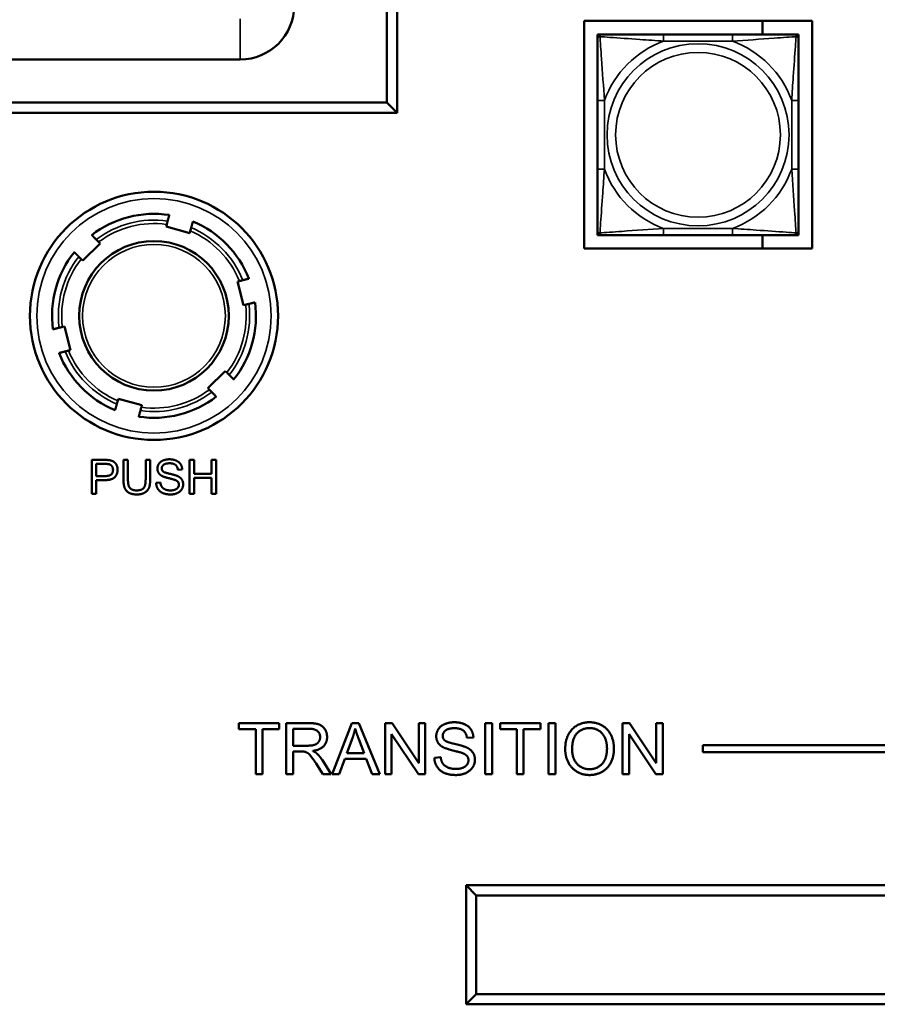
# Model space of a CAD drawing. Header units: inches. Extents: x 3.3 to 44.7, y 1.4 to 39.2.
# Tile 48 of 85: x 33.6 to 36.1, y 8.1 to 11. Entities that reach past the tile are written whole.
import ezdxf

# ---------------------------------------------------------------- set-up
doc = ezdxf.new("R2010")
doc.units = ezdxf.units.IN
doc.header["$MEASUREMENT"] = 0
doc.layers.add('Visible (ANSI)', color=7, linetype='Continuous', lineweight=50)
doc.layers.add('Visible Narrow (ANSI)', color=7, linetype='Continuous', lineweight=35)

msp = doc.modelspace()

# ---------------------------------------------------------------- linework, layer by layer
at = {"layer": 'Visible (ANSI)'}
for p, q in [((34.6892, 10.7118), (34.6892, 11.9918)), ((34.6592, 11.9618), (34.6592, 10.7418)), ((35.2399, 10.9829), (35.9105, 10.9829)), ((35.2399, 10.3124), (35.2399, 10.9829)), ((35.7645, 10.9829), (35.7645, 10.9426)), ((35.9105, 10.9829), (35.9105, 10.3124)), ((35.2795, 10.9426), (35.2854, 10.9426)), ((35.2795, 10.9367), (35.2795, 10.9426)), ((35.2795, 10.9308), (35.2795, 10.9367)), ((35.2854, 10.9426), (35.2913, 10.9426)), ((35.676, 10.9426), (35.4737, 10.9426)), ((35.8583, 10.9426), (35.8642, 10.9426)), ((35.8642, 10.9426), (35.8701, 10.9426)), ((35.8701, 10.9426), (35.8701, 10.9367)), ((35.8701, 10.9367), (35.8701, 10.9308)), ((31.0352, 10.8687), (34.2277, 10.8687)), ((35.2795, 10.7485), (35.2795, 10.5462)), ((35.8701, 10.5462), (35.8701, 10.7485)), ((34.6592, 10.7418), (30.5974, 10.7418)), ((34.6592, 10.7418), (34.6892, 10.7118)), ((30.5674, 10.7118), (34.6892, 10.7118)), ((34.0096, 10.3777), (34.0113, 10.3837)), ((34.079, 10.3584), (34.0096, 10.3777)), ((34.0807, 10.3645), (34.079, 10.3584)), ((35.2795, 10.358), (35.2795, 10.3639)), ((35.2795, 10.3521), (35.2795, 10.358)), ((35.2854, 10.3521), (35.2795, 10.3521)), ((35.2913, 10.3521), (35.2854, 10.3521)), ((35.4737, 10.3521), (35.676, 10.3521)), ((35.7645, 10.3521), (35.7645, 10.3124)), ((35.8642, 10.3521), (35.8583, 10.3521)), ((35.8701, 10.3521), (35.8642, 10.3521)), ((35.8701, 10.3639), (35.8701, 10.358)), ((35.8701, 10.358), (35.8701, 10.3521)), ((33.8155, 10.3275), (33.7642, 10.2771)), ((33.8111, 10.332), (33.8155, 10.3275)), ((35.9105, 10.3124), (35.2399, 10.3124)), ((33.7642, 10.2771), (33.7598, 10.2815)), ((34.2195, 10.2154), (34.2256, 10.217)), ((34.2375, 10.1457), (34.2195, 10.2154)), ((34.2436, 10.1473), (34.2375, 10.1457)), ((33.7045, 10.0823), (33.7105, 10.0839)), ((33.7105, 10.0839), (33.7286, 10.0142)), ((33.7286, 10.0142), (33.7225, 10.0126)), ((34.1326, 9.902), (34.1839, 9.9525)), ((34.1839, 9.9525), (34.1883, 9.948)), ((34.137, 9.8976), (34.1326, 9.902)), ((33.8674, 9.8651), (33.8691, 9.8711)), ((33.8691, 9.8711), (33.9384, 9.8519)), ((33.9384, 9.8519), (33.9368, 9.8458)), ((33.7907, 9.691), (33.8284, 9.691)), ((33.7907, 9.591), (33.7907, 9.691)), ((33.8039, 9.6435), (33.8039, 9.6792)), ((33.8039, 9.6792), (33.8295, 9.6792)), ((33.8841, 9.6333), (33.8841, 9.691)), ((33.8841, 9.691), (33.8974, 9.691)), ((33.8974, 9.691), (33.8974, 9.6333)), ((33.9495, 9.6333), (33.9495, 9.691)), ((33.9495, 9.691), (33.9628, 9.691)), ((33.9628, 9.691), (33.9628, 9.6333)), ((34.0785, 9.691), (34.0918, 9.691)), ((34.0785, 9.591), (34.0785, 9.691)), ((34.0918, 9.691), (34.0918, 9.6499)), ((34.1436, 9.6499), (34.1436, 9.691)), ((34.1436, 9.691), (34.1569, 9.691)), ((34.1569, 9.691), (34.1569, 9.591)), ((34.057, 9.6629), (34.0443, 9.6619)), ((34.0918, 9.6499), (34.1436, 9.6499)), ((33.8298, 9.6435), (33.8039, 9.6435)), ((33.8296, 9.6317), (33.8039, 9.6317)), ((33.8039, 9.6317), (33.8039, 9.591)), ((33.9803, 9.6232), (33.9928, 9.6243)), ((34.1436, 9.6381), (34.0918, 9.6381)), ((34.0918, 9.6381), (34.0918, 9.591)), ((34.1436, 9.591), (34.1436, 9.6381)), ((33.8039, 9.591), (33.7907, 9.591)), ((34.0918, 9.591), (34.0785, 9.591)), ((34.1569, 9.591), (34.1436, 9.591)), ((34.2238, 8.899), (34.2238, 8.9167)), ((34.2238, 8.9167), (34.3427, 8.9167)), ((34.2732, 8.899), (34.2238, 8.899)), ((34.2732, 8.7667), (34.2732, 8.899)), ((34.3427, 8.899), (34.2931, 8.899)), ((34.2931, 8.899), (34.2931, 8.7667)), ((34.3427, 8.9167), (34.3427, 8.899)), ((34.3634, 8.9167), (34.4299, 8.9167)), ((34.3634, 8.7667), (34.3634, 8.9167)), ((34.3833, 8.8505), (34.3833, 8.9002)), ((34.3833, 8.9002), (34.4308, 8.9002)), ((34.4981, 8.7667), (34.5557, 8.9167)), ((34.5557, 8.9167), (34.5772, 8.9167)), ((34.5772, 8.9167), (34.6385, 8.7667)), ((34.6541, 8.9167), (34.6745, 8.9167)), ((34.6541, 8.7667), (34.6541, 8.9167)), ((34.6745, 8.9167), (34.7534, 8.799)), ((34.7534, 8.799), (34.7534, 8.9167)), ((34.7534, 8.9167), (34.7724, 8.9167)), ((34.7724, 8.9167), (34.7724, 8.7667)), ((34.9489, 8.9167), (34.9688, 8.9167)), ((34.9489, 8.7667), (34.9489, 8.9167)), ((34.9688, 8.9167), (34.9688, 8.7667)), ((34.9924, 8.899), (34.9924, 8.9167)), ((34.9924, 8.9167), (35.1114, 8.9167)), ((35.0418, 8.899), (34.9924, 8.899)), ((35.0418, 8.7667), (35.0418, 8.899)), ((35.1114, 8.899), (35.0617, 8.899)), ((35.0617, 8.899), (35.0617, 8.7667)), ((35.1114, 8.9167), (35.1114, 8.899)), ((35.1351, 8.9167), (35.155, 8.9167)), ((35.1351, 8.7667), (35.1351, 8.9167)), ((35.155, 8.9167), (35.155, 8.7667)), ((35.3528, 8.9167), (35.3732, 8.9167)), ((35.3528, 8.7667), (35.3528, 8.9167)), ((35.3732, 8.9167), (35.4521, 8.799)), ((35.4521, 8.799), (35.4521, 8.9167)), ((35.4521, 8.9167), (35.471, 8.9167)), ((35.471, 8.9167), (35.471, 8.7667)), ((34.5413, 8.8282), (34.5579, 8.8723)), ((34.5765, 8.8699), (34.5923, 8.8282)), ((34.752, 8.7667), (34.6731, 8.8845)), ((34.6731, 8.8845), (34.6731, 8.7667)), ((34.9139, 8.8746), (34.8949, 8.8731)), ((35.4507, 8.7667), (35.3718, 8.8845)), ((35.3718, 8.8845), (35.3718, 8.7667)), ((34.4259, 8.8505), (34.3833, 8.8505)), ((34.4063, 8.8334), (34.3833, 8.8334)), ((34.3833, 8.8334), (34.3833, 8.7667)), ((35.5885, 8.8318), (35.5885, 8.8518)), ((35.5885, 8.8518), (41.5885, 8.8518)), ((34.4695, 8.8076), (34.4955, 8.7667)), ((34.5356, 8.8121), (34.5191, 8.7667)), ((34.5985, 8.8121), (34.5356, 8.8121)), ((34.5923, 8.8282), (34.5413, 8.8282)), ((34.6158, 8.7667), (34.5985, 8.8121)), ((34.7989, 8.815), (34.8176, 8.8166)), ((41.5885, 8.8318), (35.5885, 8.8318)), ((34.4707, 8.7667), (34.4508, 8.798)), ((34.2931, 8.7667), (34.2732, 8.7667)), ((34.3833, 8.7667), (34.3634, 8.7667)), ((34.4955, 8.7667), (34.4707, 8.7667)), ((34.5191, 8.7667), (34.4981, 8.7667)), ((34.6385, 8.7667), (34.6158, 8.7667)), ((34.6731, 8.7667), (34.6541, 8.7667)), ((34.7724, 8.7667), (34.752, 8.7667)), ((34.9688, 8.7667), (34.9489, 8.7667)), ((35.0617, 8.7667), (35.0418, 8.7667)), ((35.155, 8.7667), (35.1351, 8.7667)), ((35.3718, 8.7667), (35.3528, 8.7667)), ((35.471, 8.7667), (35.4507, 8.7667)), ((34.8923, 8.4398), (34.8923, 8.0898)), ((37.3023, 8.4398), (34.8923, 8.4398)), ((34.9223, 8.4098), (34.8923, 8.4398)), ((34.9223, 8.1198), (34.9223, 8.4098)), ((34.9223, 8.4098), (37.2723, 8.4098)), ((34.8923, 8.0898), (34.9223, 8.1198)), ((37.2723, 8.1198), (34.9223, 8.1198)), ((34.8923, 8.0898), (37.3023, 8.0898))]:
    msp.add_line(p, q, dxfattribs=at)
for radius in [0.365, 0.22]:
    msp.add_circle((33.974, 10.1148), radius, dxfattribs=at)
for centre, radius, start, end in [((34.2277, 11.0275), 0.1588, 270, 0), ((35.2854, 10.9367), 0.00591, 90, 180), ((35.2913, 10.9308), 0.0118, 90, 180), ((35.8583, 10.9308), 0.0118, 0, 90), ((35.8642, 10.9367), 0.00591, 0, 90), ((33.974, 10.1148), 0.3, 81.3837, 127.5995), ((33.974, 10.1148), 0.3, 21.3837, 67.5995), ((35.2913, 10.3639), 0.0118, 180, 270), ((35.2854, 10.358), 0.00591, 180, 270), ((35.8583, 10.3639), 0.0118, 270, 0), ((35.8642, 10.358), 0.00591, 270, 0), ((33.974, 10.1148), 0.3, 141.3837, 187.5995), ((33.974, 10.1148), 0.3, 321.3837, 7.5995), ((33.974, 10.1148), 0.3, 201.3837, 247.5995), ((33.974, 10.1148), 0.3, 261.3837, 307.5995)]:
    msp.add_arc(centre, radius, start, end, dxfattribs=at)
for points, knots in [([(35.2795, 10.9308), (35.2795, 10.9251), (35.2795, 10.9126), (35.2795, 10.8974), (35.2795, 10.8739), (35.2795, 10.8448), (35.2795, 10.8157), (35.2795, 10.7936), (35.2795, 10.7709), (35.2795, 10.7485)], [-0.7968224, -0.7968224, -0.7968224, -0.7968224, -0.6514613, -0.6514613, -0.6514613, -0.427691, -0.427691, -0.427691, -0.2569517, -0.2569517, -0.2569517, -0.2569517]), ([(35.4737, 10.9426), (35.45, 10.9426), (35.426, 10.9426), (35.4026, 10.9426), (35.372, 10.9426), (35.3411, 10.9426), (35.3178, 10.9426), (35.3058, 10.9426), (35.2962, 10.9426), (35.2913, 10.9426)], [0.2569537, 0.2569537, 0.2569537, 0.2569537, 0.4371919, 0.4371919, 0.4371919, 0.6739428, 0.6739428, 0.6739428, 0.7963818, 0.7963818, 0.7963818, 0.7963818]), ([(35.8583, 10.9426), (35.8525, 10.9426), (35.84, 10.9426), (35.8248, 10.9426), (35.8014, 10.9426), (35.7723, 10.9426), (35.7432, 10.9426), (35.721, 10.9426), (35.6984, 10.9426), (35.676, 10.9426)], [-0.7968224, -0.7968224, -0.7968224, -0.7968224, -0.6514613, -0.6514613, -0.6514613, -0.427691, -0.427691, -0.427691, -0.2569517, -0.2569517, -0.2569517, -0.2569517]), ([(35.8701, 10.7485), (35.8701, 10.7722), (35.8701, 10.7961), (35.8701, 10.8195), (35.8701, 10.8502), (35.8701, 10.8811), (35.8701, 10.9043), (35.8701, 10.9163), (35.8701, 10.926), (35.8701, 10.9308)], [0.2569537, 0.2569537, 0.2569537, 0.2569537, 0.4371919, 0.4371919, 0.4371919, 0.6739428, 0.6739428, 0.6739428, 0.7963818, 0.7963818, 0.7963818, 0.7963818]), ([(35.2795, 10.5462), (35.2795, 10.5225), (35.2795, 10.4986), (35.2795, 10.4752), (35.2795, 10.4445), (35.2795, 10.4136), (35.2795, 10.3904), (35.2795, 10.3784), (35.2795, 10.3687), (35.2795, 10.3639)], [0.2569537, 0.2569537, 0.2569537, 0.2569537, 0.4371919, 0.4371919, 0.4371919, 0.6739428, 0.6739428, 0.6739428, 0.7963818, 0.7963818, 0.7963818, 0.7963818]), ([(35.8701, 10.3639), (35.8701, 10.3696), (35.8701, 10.3821), (35.8701, 10.3973), (35.8701, 10.4208), (35.8701, 10.4499), (35.8701, 10.479), (35.8701, 10.5011), (35.8701, 10.5238), (35.8701, 10.5462)], [-0.7968224, -0.7968224, -0.7968224, -0.7968224, -0.6514613, -0.6514613, -0.6514613, -0.427691, -0.427691, -0.427691, -0.2569517, -0.2569517, -0.2569517, -0.2569517]), ([(34.0113, 10.3837), (34.0116, 10.3849), (34.012, 10.3864), (34.0127, 10.3886), (34.013, 10.3898), (34.0135, 10.3915), (34.0137, 10.3923), (34.0139, 10.3931), (34.014, 10.3934), (34.014, 10.3934)], [-0.037779, -0.037779, -0.037779, -0.037779, -0.02826573, -0.02826573, -0.01879725, -0.01879725, -0.0093788, -0.0093788, -0.00090854, -0.00090854, -0.00090854, -0.00090854]), ([(34.0834, 10.3742), (34.0834, 10.3742), (34.0833, 10.3739), (34.0831, 10.373), (34.0828, 10.3722), (34.0824, 10.3705), (34.082, 10.3693), (34.0814, 10.3671), (34.081, 10.3657), (34.0807, 10.3645)], [0.00090854, 0.00090854, 0.00090854, 0.00090854, 0.0093788, 0.0093788, 0.01879725, 0.01879725, 0.02826573, 0.02826573, 0.037779, 0.037779, 0.037779, 0.037779]), ([(33.8041, 10.3392), (33.8041, 10.3392), (33.8043, 10.3389), (33.8049, 10.3383), (33.8055, 10.3377), (33.8067, 10.3365), (33.8076, 10.3356), (33.8092, 10.3339), (33.8102, 10.3329), (33.8111, 10.332)], [0.00090854, 0.00090854, 0.00090854, 0.00090854, 0.0093788, 0.0093788, 0.01879725, 0.01879725, 0.02826573, 0.02826573, 0.037779, 0.037779, 0.037779, 0.037779]), ([(35.2913, 10.3521), (35.2971, 10.3521), (35.3096, 10.3521), (35.3248, 10.3521), (35.3482, 10.3521), (35.3773, 10.3521), (35.4064, 10.3521), (35.4286, 10.3521), (35.4512, 10.3521), (35.4737, 10.3521)], [-0.7968224, -0.7968224, -0.7968224, -0.7968224, -0.6514613, -0.6514613, -0.6514613, -0.427691, -0.427691, -0.427691, -0.2569517, -0.2569517, -0.2569517, -0.2569517]), ([(35.676, 10.3521), (35.6996, 10.3521), (35.7236, 10.3521), (35.747, 10.3521), (35.7777, 10.3521), (35.8085, 10.3521), (35.8318, 10.3521), (35.8438, 10.3521), (35.8534, 10.3521), (35.8583, 10.3521)], [0.2569537, 0.2569537, 0.2569537, 0.2569537, 0.4371919, 0.4371919, 0.4371919, 0.6739428, 0.6739428, 0.6739428, 0.7963818, 0.7963818, 0.7963818, 0.7963818]), ([(33.7598, 10.2815), (33.7589, 10.2824), (33.7579, 10.2835), (33.7562, 10.2851), (33.7554, 10.286), (33.7541, 10.2873), (33.7536, 10.2878), (33.7529, 10.2885), (33.7527, 10.2887), (33.7527, 10.2887)], [-0.037779, -0.037779, -0.037779, -0.037779, -0.02826573, -0.02826573, -0.01879725, -0.01879725, -0.0093788, -0.0093788, -0.00090854, -0.00090854, -0.00090854, -0.00090854]), ([(34.2256, 10.217), (34.2268, 10.2173), (34.2282, 10.2177), (34.2305, 10.2182), (34.2317, 10.2186), (34.2334, 10.219), (34.2342, 10.2192), (34.235, 10.2194), (34.2353, 10.2195), (34.2354, 10.2195)], [-0.037779, -0.037779, -0.037779, -0.037779, -0.02826573, -0.02826573, -0.01879725, -0.01879725, -0.0093788, -0.0093788, -0.00090854, -0.00090854, -0.00090854, -0.00090854]), ([(34.2534, 10.1498), (34.2533, 10.1498), (34.253, 10.1497), (34.2522, 10.1495), (34.2514, 10.1493), (34.2497, 10.1488), (34.2485, 10.1485), (34.2462, 10.148), (34.2448, 10.1476), (34.2436, 10.1473)], [0.00090854, 0.00090854, 0.00090854, 0.00090854, 0.0093788, 0.0093788, 0.01879725, 0.01879725, 0.02826573, 0.02826573, 0.037779, 0.037779, 0.037779, 0.037779]), ([(33.6947, 10.0798), (33.6948, 10.0798), (33.695, 10.0799), (33.6959, 10.0801), (33.6967, 10.0803), (33.6984, 10.0807), (33.6996, 10.081), (33.7018, 10.0816), (33.7033, 10.082), (33.7045, 10.0823)], [0.00090854, 0.00090854, 0.00090854, 0.00090854, 0.0093788, 0.0093788, 0.01879725, 0.01879725, 0.02826573, 0.02826573, 0.037779, 0.037779, 0.037779, 0.037779]), ([(33.7225, 10.0126), (33.7213, 10.0123), (33.7199, 10.0119), (33.7176, 10.0113), (33.7164, 10.011), (33.7147, 10.0106), (33.7139, 10.0104), (33.713, 10.0101), (33.7128, 10.0101), (33.7127, 10.0101)], [-0.037779, -0.037779, -0.037779, -0.037779, -0.02826573, -0.02826573, -0.01879725, -0.01879725, -0.0093788, -0.0093788, -0.00090854, -0.00090854, -0.00090854, -0.00090854]), ([(34.1883, 9.948), (34.1892, 9.9471), (34.1902, 9.9461), (34.1918, 9.9445), (34.1927, 9.9436), (34.1939, 9.9423), (34.1945, 9.9417), (34.1952, 9.9411), (34.1954, 9.9409), (34.1954, 9.9408)], [-0.037779, -0.037779, -0.037779, -0.037779, -0.02826573, -0.02826573, -0.01879725, -0.01879725, -0.0093788, -0.0093788, -0.00090854, -0.00090854, -0.00090854, -0.00090854]), ([(34.144, 9.8904), (34.144, 9.8904), (34.1438, 9.8906), (34.1432, 9.8913), (34.1426, 9.8919), (34.1414, 9.8931), (34.1405, 9.894), (34.1389, 9.8956), (34.1378, 9.8967), (34.137, 9.8976)], [0.00090854, 0.00090854, 0.00090854, 0.00090854, 0.0093788, 0.0093788, 0.01879725, 0.01879725, 0.02826573, 0.02826573, 0.037779, 0.037779, 0.037779, 0.037779]), ([(33.8647, 9.8554), (33.8647, 9.8554), (33.8648, 9.8557), (33.865, 9.8566), (33.8652, 9.8574), (33.8657, 9.859), (33.866, 9.8602), (33.8667, 9.8625), (33.8671, 9.8639), (33.8674, 9.8651)], [0.00090854, 0.00090854, 0.00090854, 0.00090854, 0.0093788, 0.0093788, 0.01879725, 0.01879725, 0.02826573, 0.02826573, 0.037779, 0.037779, 0.037779, 0.037779]), ([(33.9368, 9.8458), (33.9364, 9.8446), (33.936, 9.8432), (33.9354, 9.841), (33.9351, 9.8398), (33.9346, 9.8381), (33.9344, 9.8373), (33.9342, 9.8364), (33.9341, 9.8362), (33.9341, 9.8361)], [-0.037779, -0.037779, -0.037779, -0.037779, -0.02826573, -0.02826573, -0.01879725, -0.01879725, -0.0093788, -0.0093788, -0.00090854, -0.00090854, -0.00090854, -0.00090854])]:
    msp.add_open_spline(points, degree=3, knots=knots, dxfattribs=at)
for points, weights in [([(34.014, 10.3934), (34.0164, 10.4021), (34.019, 10.4114)], [1.00002012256, 1.00052363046, 1]), ([(34.0884, 10.3921), (34.0858, 10.3829), (34.0834, 10.3742)], [1, 1.00052363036, 1.00002012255]), ([(33.791, 10.3525), (33.7977, 10.3456), (33.8041, 10.3392)], [1, 1.00052363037, 1.00002012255]), ([(33.7527, 10.2887), (33.7464, 10.2952), (33.7396, 10.302)], [1.00002012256, 1.00052363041, 1]), ([(34.2354, 10.2195), (34.2441, 10.2218), (34.2534, 10.2242)], [1.00002012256, 1.00052363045, 1]), ([(34.2714, 10.1545), (34.2621, 10.1521), (34.2534, 10.1498)], [1, 1.00052363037, 1.00002012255]), ([(33.6767, 10.0751), (33.686, 10.0775), (33.6947, 10.0798)], [1, 1.00052363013, 1.00002012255]), ([(33.7127, 10.0101), (33.704, 10.0078), (33.6947, 10.0054)], [1.00002012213, 1.00052361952, 1]), ([(34.1954, 9.9408), (34.2017, 9.9344), (34.2084, 9.9276)], [1.00002012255, 1.00052363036, 1]), ([(34.1571, 9.8771), (34.1503, 9.884), (34.144, 9.8904)], [1, 1.0005236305, 1.00002012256]), ([(33.8597, 9.8374), (33.8623, 9.8467), (33.8647, 9.8554)], [1, 1.00052363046, 1.00002012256]), ([(33.9341, 9.8361), (33.9317, 9.8274), (33.9291, 9.8182)], [1.00002012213, 1.00052361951, 1])]:
    msp.add_rational_spline(points, weights, degree=2, dxfattribs=at)
for points in [[(33.8284, 9.691), (33.8384, 9.691), (33.8436, 9.69)], [(33.8295, 9.6792), (33.8385, 9.6792), (33.8419, 9.6783)], [(33.8419, 9.6783), (33.8471, 9.6769), (33.8534, 9.6679), (33.8534, 9.6617)], [(33.8436, 9.69), (33.851, 9.6888), (33.8609, 9.682), (33.867, 9.6695), (33.867, 9.6621)], [(33.984, 9.6652), (33.984, 9.6728), (33.9926, 9.6859), (34.0092, 9.6928), (34.0193, 9.6928)], [(34.0198, 9.6811), (34.0078, 9.6811), (33.9968, 9.6723), (33.9968, 9.6661)], [(34.0193, 9.6928), (34.0304, 9.6928), (34.0474, 9.6856), (34.0567, 9.6717), (34.057, 9.6629)], [(34.0443, 9.6619), (34.0433, 9.6714), (34.0314, 9.6811), (34.0198, 9.6811)], [(33.867, 9.6621), (33.867, 9.6493), (33.8508, 9.6317), (33.8296, 9.6317)], [(33.8534, 9.6617), (33.8534, 9.653), (33.8426, 9.6435), (33.8298, 9.6435)], [(33.9982, 9.6435), (33.991, 9.6472), (33.984, 9.6583), (33.984, 9.6652)], [(33.9968, 9.6661), (33.9968, 9.6607), (34.0006, 9.6572)], [(34.0006, 9.6572), (34.0045, 9.6538), (34.0369, 9.6464), (34.0429, 9.6437)], [(33.9237, 9.5894), (33.9096, 9.5894), (33.8917, 9.599), (33.8841, 9.6174), (33.8841, 9.6333)], [(33.8974, 9.6333), (33.8974, 9.6204), (33.9022, 9.608), (33.914, 9.6013), (33.9225, 9.6013)], [(33.9225, 9.6013), (33.9371, 9.6013), (33.9495, 9.6146), (33.9495, 9.6333)], [(33.9628, 9.6333), (33.9628, 9.6182), (33.956, 9.6005), (33.9381, 9.5894), (33.9237, 9.5894)], [(34.023, 9.5894), (34.0093, 9.5894), (33.991, 9.5973), (33.9806, 9.6131), (33.9803, 9.6232)], [(33.9928, 9.6243), (33.9937, 9.6167), (34.0002, 9.6071), (34.0138, 9.6012), (34.0224, 9.6012)], [(34.0355, 9.6323), (34.0314, 9.6339), (34.0038, 9.6405), (33.9982, 9.6435)], [(34.0224, 9.6012), (34.0299, 9.6012), (34.0416, 9.6057), (34.0472, 9.6135), (34.0472, 9.6182)], [(34.0599, 9.6193), (34.0599, 9.6113), (34.0508, 9.5972), (34.0336, 9.5894), (34.023, 9.5894)], [(34.0472, 9.6182), (34.0472, 9.6229), (34.0418, 9.6299), (34.0355, 9.6323)], [(34.0429, 9.6437), (34.0516, 9.6397), (34.0599, 9.6273), (34.0599, 9.6193)], [(34.4299, 8.9167), (34.45, 8.9167), (34.4709, 8.9086), (34.4833, 8.8882), (34.4833, 8.8758)], [(34.4308, 8.9002), (34.4474, 8.9002), (34.4629, 8.8864), (34.4629, 8.8758)], [(34.5579, 8.8723), (34.563, 8.8866), (34.566, 8.901)], [(34.566, 8.901), (34.5694, 8.8888), (34.5765, 8.8699)], [(34.8045, 8.878), (34.8045, 8.8894), (34.8174, 8.9091), (34.8422, 8.9194), (34.8574, 8.9194)], [(34.8582, 8.9019), (34.8402, 8.9019), (34.8236, 8.8886), (34.8236, 8.8794)], [(34.8574, 8.9194), (34.8741, 8.9194), (34.8996, 8.9086), (34.9134, 8.8877), (34.9139, 8.8746)], [(34.8949, 8.8731), (34.8934, 8.8874), (34.8756, 8.9019), (34.8582, 8.9019)], [(35.184, 8.8398), (35.184, 8.8772), (35.2241, 8.9194), (35.2558, 8.9194)], [(35.2044, 8.8396), (35.2044, 8.8734), (35.2348, 8.9023), (35.2559, 8.9023)], [(35.2558, 8.9194), (35.2766, 8.9194), (35.3099, 8.8995), (35.3274, 8.864), (35.3274, 8.8415)], [(35.2559, 8.9023), (35.2707, 8.9023), (35.2946, 8.8874), (35.307, 8.86), (35.307, 8.8417)], [(34.4629, 8.8758), (34.4629, 8.8686), (34.4549, 8.8561), (34.4396, 8.8505), (34.4259, 8.8505)], [(34.4833, 8.8758), (34.4833, 8.8598), (34.4626, 8.838), (34.4412, 8.835)], [(34.8258, 8.8454), (34.815, 8.851), (34.8045, 8.8677), (34.8045, 8.878)], [(34.8236, 8.8794), (34.8236, 8.8712), (34.8294, 8.866)], [(34.8294, 8.866), (34.8352, 8.8608), (34.8838, 8.8499), (34.8929, 8.8457)], [(34.4174, 8.8327), (34.4139, 8.8334), (34.4063, 8.8334)], [(34.4412, 8.835), (34.4489, 8.8312), (34.453, 8.8276)], [(34.8817, 8.8286), (34.8756, 8.831), (34.8341, 8.8409), (34.8258, 8.8454)], [(34.8929, 8.8457), (34.9059, 8.8397), (34.9184, 8.8212), (34.9184, 8.8092)], [(35.2558, 8.7642), (35.2345, 8.7642), (35.2011, 8.7847), (35.184, 8.82), (35.184, 8.8398)], [(35.2556, 8.7813), (35.2336, 8.7813), (35.2044, 8.8125), (35.2044, 8.8396)], [(35.307, 8.8417), (35.307, 8.8127), (35.278, 8.7813), (35.2556, 8.7813)], [(35.3274, 8.8415), (35.3274, 8.8188), (35.309, 8.7827), (35.2752, 8.7642), (35.2558, 8.7642)], [(34.4508, 8.798), (34.4421, 8.8114), (34.4309, 8.8257), (34.4219, 8.8316), (34.4174, 8.8327)], [(34.453, 8.8276), (34.4617, 8.8196), (34.4695, 8.8076)], [(34.8629, 8.7642), (34.8424, 8.7642), (34.815, 8.7761), (34.7993, 8.7999), (34.7989, 8.815)], [(34.8176, 8.8166), (34.819, 8.8053), (34.8287, 8.7909), (34.8492, 8.7819), (34.862, 8.7819)], [(34.862, 8.7819), (34.8733, 8.7819), (34.8908, 8.7887), (34.8993, 8.8005), (34.8993, 8.8074)], [(34.9184, 8.8092), (34.9184, 8.7972), (34.9046, 8.776), (34.8789, 8.7642), (34.8629, 8.7642)], [(34.8993, 8.8074), (34.8993, 8.8145), (34.8912, 8.825), (34.8817, 8.8286)]]:
    msp.add_open_spline(points, degree=2, dxfattribs=at)
at = {"layer": 'Visible Narrow (ANSI)'}
for p, q in [((34.2277, 10.9887), (34.2277, 10.8687)), ((35.4737, 10.9426), (35.4737, 10.9229)), ((35.4737, 10.9229), (35.676, 10.9229)), ((35.676, 10.9426), (35.676, 10.9229)), ((35.2795, 10.7485), (35.2992, 10.7485)), ((35.2992, 10.5462), (35.2992, 10.7485)), ((35.8504, 10.7485), (35.8504, 10.5462)), ((35.8701, 10.7485), (35.8504, 10.7485)), ((35.2795, 10.5462), (35.2992, 10.5462)), ((35.8701, 10.5462), (35.8504, 10.5462)), ((35.676, 10.3718), (35.4737, 10.3718)), ((35.4737, 10.3521), (35.4737, 10.3718)), ((35.676, 10.3521), (35.676, 10.3718))]:
    msp.add_line(p, q, dxfattribs=at)
for centre, radius in [((35.5748, 10.6473), 0.2678), ((35.5748, 10.6473), 0.2424), ((33.974, 10.1148), 0.345), ((33.974, 10.1148), 0.21)]:
    msp.add_circle(centre, radius, dxfattribs=at)
for centre, radius, start, end in [((35.5748, 10.6473), 0.2936, 110.1547, 159.8453), ((35.5748, 10.6473), 0.2936, 20.1547, 69.8453), ((35.5748, 10.6473), 0.2936, 200.1547, 249.8453), ((35.5748, 10.6473), 0.2936, 290.1547, 339.8453), ((33.974, 10.1148), 0.2815, 81.8387, 127.1445), ((33.974, 10.1148), 0.2715, 82.1107, 126.8725), ((33.974, 10.1148), 0.2815, 21.8387, 67.1445), ((33.974, 10.1148), 0.2715, 22.1107, 66.8725), ((33.974, 10.1148), 0.2815, 141.8387, 187.1445), ((33.974, 10.1148), 0.2715, 142.1107, 186.8725), ((33.974, 10.1148), 0.2715, 322.1107, 6.8725), ((33.974, 10.1148), 0.2815, 321.8387, 7.1445), ((33.974, 10.1148), 0.2815, 201.8387, 247.1445), ((33.974, 10.1148), 0.2715, 202.1107, 246.8725), ((33.974, 10.1148), 0.2815, 261.8387, 307.1445), ((33.974, 10.1148), 0.2715, 262.1107, 306.8725)]:
    msp.add_arc(centre, radius, start, end, dxfattribs=at)
for points, knots in [([(35.2795, 10.9308), (35.2795, 10.9313), (35.2796, 10.9319), (35.2799, 10.9327), (35.28, 10.9331), (35.2804, 10.9337), (35.2806, 10.9339), (35.2809, 10.9342), (35.281, 10.9343), (35.2814, 10.9347), (35.2818, 10.9349), (35.2827, 10.9353), (35.2833, 10.9355), (35.2848, 10.9357), (35.2855, 10.9358), (35.2864, 10.9358)], [-0.0532704, -0.0532704, -0.0532704, -0.0532704, -0.04377373, -0.04377373, -0.03521335, -0.03521335, -0.02986312, -0.02986312, -0.02651922, -0.02651922, -0.01983142, -0.01983142, -0.00913095, -0.00913095, 0.00023197, 0.00023197, 0.00023197, 0.00023197]), ([(35.2864, 10.9358), (35.2864, 10.9366), (35.2864, 10.9374), (35.2866, 10.9388), (35.2868, 10.9395), (35.2873, 10.9404), (35.2875, 10.9407), (35.2878, 10.9411), (35.2879, 10.9413), (35.2882, 10.9416), (35.2885, 10.9417), (35.289, 10.9421), (35.2894, 10.9423), (35.2903, 10.9426), (35.2908, 10.9426), (35.2913, 10.9426)], [-0.00023197, -0.00023197, -0.00023197, -0.00023197, 0.00913095, 0.00913095, 0.01983142, 0.01983142, 0.02651922, 0.02651922, 0.02986312, 0.02986312, 0.03521335, 0.03521335, 0.04377373, 0.04377373, 0.0532704, 0.0532704, 0.0532704, 0.0532704]), ([(35.2864, 10.9358), (35.294, 10.9353), (35.304, 10.9346), (35.3411, 10.9322), (35.3728, 10.9299), (35.4271, 10.926), (35.4503, 10.9243), (35.4737, 10.9229)], [-0.7478145, -0.7478145, -0.7478145, -0.7478145, -0.6493253, -0.6493253, -0.427691, -0.427691, -0.2569537, -0.2569537, -0.2569537, -0.2569537]), ([(35.2992, 10.7485), (35.2968, 10.789), (35.2935, 10.8313), (35.2889, 10.897), (35.2873, 10.9214), (35.2864, 10.9358)], [0.2569517, 0.2569517, 0.2569517, 0.2569517, 0.5559983, 0.5559983, 0.7482818, 0.7482818, 0.7482818, 0.7482818]), ([(35.676, 10.9229), (35.7164, 10.9253), (35.7588, 10.9286), (35.8244, 10.9332), (35.8489, 10.9349), (35.8632, 10.9358)], [0.2569517, 0.2569517, 0.2569517, 0.2569517, 0.5559983, 0.5559983, 0.7482818, 0.7482818, 0.7482818, 0.7482818]), ([(35.8632, 10.9358), (35.8627, 10.9281), (35.8621, 10.9181), (35.8596, 10.8811), (35.8573, 10.8494), (35.8534, 10.7951), (35.8518, 10.7719), (35.8504, 10.7485)], [-0.7478145, -0.7478145, -0.7478145, -0.7478145, -0.6493253, -0.6493253, -0.427691, -0.427691, -0.2569537, -0.2569537, -0.2569537, -0.2569537]), ([(35.8583, 10.9426), (35.8588, 10.9426), (35.8593, 10.9426), (35.8602, 10.9423), (35.8606, 10.9421), (35.8612, 10.9417), (35.8614, 10.9416), (35.8617, 10.9413), (35.8618, 10.9411), (35.8621, 10.9407), (35.8623, 10.9404), (35.8628, 10.9395), (35.863, 10.9388), (35.8632, 10.9374), (35.8632, 10.9366), (35.8632, 10.9358)], [-0.0532704, -0.0532704, -0.0532704, -0.0532704, -0.04377373, -0.04377373, -0.03521335, -0.03521335, -0.02986312, -0.02986312, -0.02651922, -0.02651922, -0.01983142, -0.01983142, -0.00913095, -0.00913095, 0.00023197, 0.00023197, 0.00023197, 0.00023197]), ([(35.8632, 10.9358), (35.8641, 10.9358), (35.8648, 10.9357), (35.8663, 10.9355), (35.8669, 10.9353), (35.8679, 10.9349), (35.8682, 10.9347), (35.8686, 10.9343), (35.8687, 10.9342), (35.869, 10.9339), (35.8692, 10.9337), (35.8696, 10.9331), (35.8698, 10.9327), (35.87, 10.9319), (35.8701, 10.9313), (35.8701, 10.9308)], [-0.00023197, -0.00023197, -0.00023197, -0.00023197, 0.00913095, 0.00913095, 0.01983142, 0.01983142, 0.02651922, 0.02651922, 0.02986312, 0.02986312, 0.03521335, 0.03521335, 0.04377373, 0.04377373, 0.0532704, 0.0532704, 0.0532704, 0.0532704]), ([(35.2864, 10.3589), (35.2869, 10.3666), (35.2875, 10.3766), (35.29, 10.4136), (35.2923, 10.4453), (35.2962, 10.4996), (35.2978, 10.5228), (35.2992, 10.5462)], [-0.7478145, -0.7478145, -0.7478145, -0.7478145, -0.6493253, -0.6493253, -0.427691, -0.427691, -0.2569537, -0.2569537, -0.2569537, -0.2569537]), ([(35.8504, 10.5462), (35.8528, 10.5057), (35.8561, 10.4634), (35.8607, 10.3977), (35.8623, 10.3733), (35.8632, 10.3589)], [0.2569517, 0.2569517, 0.2569517, 0.2569517, 0.5559983, 0.5559983, 0.7482818, 0.7482818, 0.7482818, 0.7482818]), ([(35.4737, 10.3718), (35.4332, 10.3694), (35.3908, 10.3661), (35.3252, 10.3615), (35.3007, 10.3598), (35.2864, 10.3589)], [0.2569517, 0.2569517, 0.2569517, 0.2569517, 0.5559983, 0.5559983, 0.7482818, 0.7482818, 0.7482818, 0.7482818]), ([(35.8632, 10.3589), (35.8556, 10.3594), (35.8456, 10.3601), (35.8085, 10.3625), (35.7768, 10.3648), (35.7226, 10.3687), (35.6993, 10.3704), (35.676, 10.3718)], [-0.7478145, -0.7478145, -0.7478145, -0.7478145, -0.6493253, -0.6493253, -0.427691, -0.427691, -0.2569537, -0.2569537, -0.2569537, -0.2569537]), ([(35.2864, 10.3589), (35.2855, 10.3589), (35.2848, 10.359), (35.2833, 10.3592), (35.2827, 10.3594), (35.2818, 10.3598), (35.2814, 10.36), (35.281, 10.3604), (35.2809, 10.3605), (35.2806, 10.3608), (35.2804, 10.361), (35.28, 10.3616), (35.2799, 10.362), (35.2796, 10.3628), (35.2795, 10.3634), (35.2795, 10.3639)], [-0.00023197, -0.00023197, -0.00023197, -0.00023197, 0.00913095, 0.00913095, 0.01983142, 0.01983142, 0.02651922, 0.02651922, 0.02986312, 0.02986312, 0.03521335, 0.03521335, 0.04377373, 0.04377373, 0.0532704, 0.0532704, 0.0532704, 0.0532704]), ([(35.2913, 10.3521), (35.2908, 10.3521), (35.2903, 10.3521), (35.2894, 10.3524), (35.289, 10.3526), (35.2885, 10.353), (35.2882, 10.3531), (35.2879, 10.3534), (35.2878, 10.3536), (35.2875, 10.354), (35.2873, 10.3543), (35.2868, 10.3552), (35.2866, 10.3559), (35.2864, 10.3573), (35.2864, 10.3581), (35.2864, 10.3589)], [-0.0532704, -0.0532704, -0.0532704, -0.0532704, -0.04377373, -0.04377373, -0.03521335, -0.03521335, -0.02986312, -0.02986312, -0.02651922, -0.02651922, -0.01983142, -0.01983142, -0.00913095, -0.00913095, 0.00023197, 0.00023197, 0.00023197, 0.00023197]), ([(35.8632, 10.3589), (35.8632, 10.3581), (35.8632, 10.3573), (35.863, 10.3559), (35.8628, 10.3552), (35.8623, 10.3543), (35.8621, 10.354), (35.8618, 10.3536), (35.8617, 10.3534), (35.8614, 10.3531), (35.8612, 10.353), (35.8606, 10.3526), (35.8602, 10.3524), (35.8593, 10.3521), (35.8588, 10.3521), (35.8583, 10.3521)], [-0.00023197, -0.00023197, -0.00023197, -0.00023197, 0.00913095, 0.00913095, 0.01983142, 0.01983142, 0.02651922, 0.02651922, 0.02986312, 0.02986312, 0.03521335, 0.03521335, 0.04377373, 0.04377373, 0.0532704, 0.0532704, 0.0532704, 0.0532704]), ([(35.8701, 10.3639), (35.8701, 10.3634), (35.87, 10.3628), (35.8698, 10.362), (35.8696, 10.3616), (35.8692, 10.361), (35.869, 10.3608), (35.8687, 10.3605), (35.8686, 10.3604), (35.8682, 10.36), (35.8679, 10.3598), (35.8669, 10.3594), (35.8663, 10.3592), (35.8648, 10.359), (35.8641, 10.3589), (35.8632, 10.3589)], [-0.0532704, -0.0532704, -0.0532704, -0.0532704, -0.04377373, -0.04377373, -0.03521335, -0.03521335, -0.02986312, -0.02986312, -0.02651922, -0.02651922, -0.01983142, -0.01983142, -0.00913095, -0.00913095, 0.00023197, 0.00023197, 0.00023197, 0.00023197])]:
    msp.add_open_spline(points, degree=3, knots=knots, dxfattribs=at)

doc.saveas('drawing.dxf')
